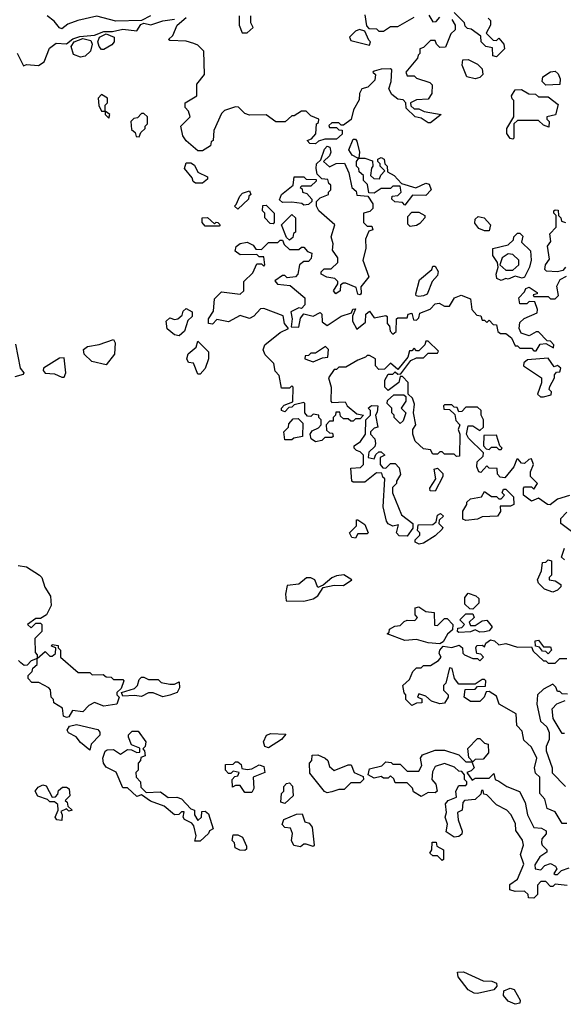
# Model space of a CAD drawing. Extents: x 2668140 to 2765664, y 823621 to 955240.
# Tile 118 of 256: x 2713686 to 2716000, y 862448 to 866639. Entities that reach past the tile are written whole.
import ezdxf

# ---------------------------------------------------------------- set-up
doc = ezdxf.new("R2010")
doc.units = 0

msp = doc.modelspace()

# ---------------------------------------------------------------- linework, layer by layer
at = {"layer": '0CON02XD'}
for points in [[(2714243.3, 866655), (2714204.4, 866635.6), (2714095, 866632.2), (2714015, 866653.8), (2713934.2, 866635.8), (2713890.9, 866619.1), (2713865, 866600), (2713855, 866603.8), (2713832.5, 866632.5), (2713802.5, 866655)], [(2714465, 866080), (2714445, 866080), (2714395, 866122.5), (2714381.2, 866145), (2714372.5, 866185), (2714412.5, 866225), (2714405, 866250), (2714390, 866265), (2714390, 866285), (2714440, 866315), (2714440, 866365), (2714472.5, 866405), (2714470, 866505), (2714445, 866530), (2714427, 866537), (2714395, 866547.5), (2714325, 866550), (2714320, 866555), (2714338.3, 866571.7), (2714356, 866615), (2714395, 866648.5)], [(2714620, 866655), (2714620, 866615), (2714633, 866583), (2714655, 866582.5), (2714680, 866605), (2714670, 866625), (2714670, 866655)], [(2715155, 866660), (2715162.5, 866612.5), (2715171.7, 866601.7), (2715205, 866600), (2715215, 866590), (2715235, 866590), (2715265, 866610), (2715295, 866610), (2715365, 866650)], [(2715428.3, 866658.3), (2715445, 866630), (2715458.3, 866631.7), (2715475, 866650)], [(2715715, 866480), (2715700, 866485), (2715698.3, 866518.3), (2715670, 866525), (2715650, 866545), (2715648.3, 866568.3), (2715608.3, 866598.3), (2715591.7, 866601.7), (2715581.7, 866611.7), (2715580, 866625), (2715535, 866670)], [(2713675, 866495.6), (2713703, 866443), (2713715, 866447.5), (2713766.4, 866443.6), (2713790.5, 866459.5), (2713812.5, 866517.5), (2713841.6, 866538.4), (2713885, 866535.6), (2713912.9, 866557.1), (2713942.6, 866567.4), (2714005, 866572.2), (2714045, 866588.7), (2714081.4, 866588.6), (2714125, 866598.2), (2714185, 866591.2), (2714202.4, 866617.6), (2714215, 866624.3), (2714245, 866617.1), (2714295.7, 866634.3), (2714345, 866640.8)], [(2715525, 866640), (2715540, 866615), (2715540, 866595), (2715521.7, 866578.3), (2715498.3, 866521.7), (2715475, 866520), (2715460, 866535), (2715455, 866550), (2715435, 866550), (2715405, 866520), (2715390, 866515), (2715390, 866495), (2715381.7, 866488.3), (2715380, 866475), (2715330, 866415), (2715335, 866400), (2715365, 866400), (2715375, 866390), (2715431.7, 866371.7), (2715441.7, 866361.7), (2715440, 866325), (2715425, 866300), (2715375, 866297.5), (2715350, 866285), (2715351.7, 866271.7), (2715365, 866260), (2715385, 866260), (2715408.3, 866248.3), (2715480, 866235), (2715435, 866200), (2715425, 866200), (2715395, 866220), (2715370, 866225), (2715331.7, 866261.7), (2715330, 866285), (2715318.3, 866298.3), (2715295, 866300), (2715270.7, 866320.7), (2715257.5, 866345), (2715267.5, 866375), (2715270, 866425), (2715265, 866430), (2715225, 866427.5), (2715195, 866420), (2715190, 866415), (2715200, 866405), (2715198.3, 866381.7), (2715168.3, 866351.7), (2715142.5, 866345), (2715132.5, 866325), (2715131.7, 866298.3), (2715107.5, 866255), (2715096.4, 866213.6), (2715065, 866190), (2715055, 866190), (2715045, 866200), (2715015, 866200), (2715001.7, 866188.3), (2715005, 866180), (2715035, 866180), (2715045, 866170), (2715058.3, 866168.3), (2715058.3, 866151.7), (2715035, 866130), (2714985, 866130), (2714958.3, 866121.7), (2714945, 866110), (2714921.7, 866111.7), (2714910, 866125), (2714928.3, 866131.7), (2714947, 866153), (2714950, 866195), (2714958.3, 866201.7), (2714960, 866215), (2714925, 866230), (2714905, 866250), (2714885, 866250), (2714855, 866230), (2714845, 866230), (2714816.4, 866203.6), (2714776.4, 866203.6), (2714735, 866233.3), (2714665, 866232.5), (2714645, 866240), (2714617, 866267), (2714605, 866267.5), (2714558.3, 866251.7), (2714545, 866240), (2714513, 866167), (2714510, 866125), (2714501.7, 866118.3), (2714498.3, 866101.7), (2714465, 866080)], [(2715680, 866645), (2715690, 866635), (2715690, 866615), (2715671.7, 866581.7), (2715701.7, 866551.7), (2715715, 866550), (2715725, 866560), (2715747.5, 866535), (2715750, 866515), (2715715, 866480)], [(2714035, 866511.2), (2714024, 866525), (2714019.2, 866545), (2714025.5, 866565), (2714055, 866577.9), (2714088.8, 866565), (2714088, 866545), (2714078.9, 866531.1), (2714045, 866512), (2714035, 866511.2)], [(2715175, 866530), (2715180, 866545), (2715171.7, 866551.7), (2715155, 866590), (2715133, 866597), (2715115, 866590), (2715090, 866565), (2715095, 866550), (2715175, 866530)], [(2713945, 866478.8), (2713915, 866491.2), (2713905.6, 866525), (2713918.1, 866545), (2713955, 866558.2), (2713989.6, 866549.6), (2713994.3, 866535), (2713988, 866505), (2713965, 866483.8), (2713945, 866478.8)], [(2715625, 866386.7), (2715590, 866395), (2715570, 866445), (2715571.7, 866468.3), (2715595, 866470), (2715635, 866450), (2715655, 866430), (2715657.5, 866405), (2715645, 866393.3), (2715625, 866386.7)], [(2715925, 866360), (2715910, 866375), (2715912.5, 866395), (2715945, 866417.5), (2715965, 866420), (2715978.3, 866408.3), (2715987, 866387), (2715985, 866362.5), (2715925, 866360)], [(2714065, 866220), (2714070, 866235), (2714050, 866250), (2714050, 866275), (2714060, 866285), (2714060, 866305), (2714035, 866320), (2714020, 866305), (2714023, 866273), (2714035, 866250), (2714050, 866250), (2714050, 866235), (2714065, 866220)], [(2715785, 866130), (2715773.6, 866133.6), (2715760, 866155), (2715760, 866175), (2715790, 866225), (2715790, 866295), (2715781.7, 866301.7), (2715780, 866315), (2715795, 866340), (2715821.7, 866341.7), (2715853, 866323), (2715881.7, 866321.7), (2715895, 866310), (2715935, 866310), (2715977.5, 866277.5), (2715966.4, 866233.6), (2715930, 866225), (2715930, 866215), (2715940, 866205), (2715938.3, 866181.7), (2715915, 866190), (2715895, 866210), (2715805, 866210), (2715790, 866195), (2715790, 866135), (2715785, 866130)], [(2714195, 866140), (2714201.7, 866158.3), (2714220, 866175), (2714220, 866185), (2714230, 866195), (2714230, 866225), (2714215, 866240), (2714205, 866240), (2714188.3, 866221.7), (2714171.7, 866218.3), (2714160, 866205), (2714161.7, 866171.7), (2714178.3, 866158.3), (2714181.7, 866141.7), (2714195, 866140)], [(2715130, 866050), (2715125, 866050), (2715101.7, 866061.7), (2715087.5, 866085), (2715105, 866130), (2715115, 866130), (2715121.7, 866121.7), (2715132.5, 866075), (2715130, 866050)], [(2715135, 865467.5), (2715125, 865470), (2715118.3, 865498.3), (2715075, 865517.5), (2715062.5, 865517.5), (2715051.7, 865508.3), (2715050, 865485), (2715031.7, 865471.7), (2715022.5, 865485), (2715040, 865515), (2715040, 865525), (2715027, 865537), (2714993, 865543), (2714970, 865555), (2714970, 865565), (2714981.7, 865578.3), (2715011.7, 865578.3), (2715040, 865605), (2715040, 865625), (2715018.3, 865658.3), (2715020, 865685), (2715012.5, 865715), (2715027.5, 865765), (2714960, 865825), (2714950, 865845), (2714950, 865865), (2714965, 865880), (2715000, 865895), (2715000, 865905), (2715010, 865915), (2715010, 865935), (2715001.7, 865941.7), (2714998.3, 865958.3), (2714971.7, 865961.7), (2714951.7, 865981.7), (2714947.5, 866005), (2714950, 866025), (2714968.3, 866041.7), (2714983, 866087), (2714995, 866100), (2715006.7, 866096.7), (2715010, 866075), (2715005, 866060), (2714980, 866035), (2715005, 866012.5), (2715033, 866027), (2715068.3, 866028.3), (2715087, 865987), (2715100, 865925), (2715118.3, 865908.3), (2715121.7, 865891.7), (2715168.3, 865888.3), (2715190, 865855), (2715190, 865835), (2715177, 865823), (2715150, 865815), (2715150, 865775), (2715165, 865760), (2715185, 865760), (2715190, 865745), (2715171.7, 865738.3), (2715157.5, 865705), (2715160, 865665), (2715146.7, 865615), (2715172.5, 865545), (2715138.3, 865501.7), (2715140, 865475), (2715135, 865467.5)], [(2714465, 865942.5), (2714435, 865942.5), (2714425, 865950), (2714420, 865965), (2714387.5, 866005), (2714395, 866030), (2714415, 866030), (2714430, 866020), (2714445, 865990), (2714485, 865970), (2714485, 865960), (2714465, 865942.5)], [(2715325, 865850), (2715315, 865860), (2715283, 865863), (2715270, 865875), (2715271.7, 865888.3), (2715295, 865890), (2715310, 865905), (2715305, 865930), (2715275, 865930), (2715265, 865920), (2715225, 865920), (2715195, 865900), (2715171.7, 865901.7), (2715167, 865937), (2715150, 865955), (2715150, 865975), (2715131.7, 865991.7), (2715130, 866005), (2715120, 866015), (2715120, 866035), (2715130, 866050), (2715155, 866050), (2715188.3, 866038.3), (2715190, 866015), (2715183, 866007), (2715180, 865975), (2715193, 865963), (2715218.3, 865961.7), (2715223, 865977), (2715240, 865995), (2715220, 866015), (2715220, 866025), (2715210, 866035), (2715210, 866045), (2715225, 866052.5), (2715237.5, 866045), (2715240, 866025), (2715250, 866015), (2715251.7, 865991.7), (2715280, 865975), (2715311.7, 865941.7), (2715372.5, 865922.5), (2715415, 865942.5), (2715429.3, 865939.3), (2715437.5, 865915), (2715415, 865890), (2715358.3, 865891.7), (2715325, 865850)], [(2714895, 865850), (2714887, 865857), (2714845, 865862.5), (2714805, 865860), (2714791.7, 865871.7), (2714800, 865895), (2714850, 865935), (2714855, 865970), (2714895, 865970), (2714905, 865960), (2714948.3, 865958.3), (2714948.3, 865951.7), (2714925, 865930), (2714885, 865930), (2714880, 865925), (2714888.3, 865918.3), (2714890, 865905), (2714908.3, 865898.3), (2714930, 865875), (2714930, 865865), (2714915, 865852.5), (2714895, 865850)], [(2714615, 865832.5), (2714600, 865845), (2714608.3, 865851.7), (2714623, 865887), (2714635, 865900), (2714665, 865910), (2714670, 865895), (2714661.7, 865888.3), (2714660, 865875), (2714615, 865832.5)], [(2714765, 865770), (2714751.7, 865771.7), (2714730, 865795), (2714730, 865815), (2714720, 865825), (2714721.7, 865848.3), (2714735, 865850), (2714770, 865815), (2714770, 865775), (2714765, 865770)], [(2714835, 865700), (2714821.7, 865711.7), (2714800, 865765), (2714845, 865810), (2714860, 865795), (2714860, 865735), (2714851.7, 865728.3), (2714848.3, 865711.7), (2714835, 865700)], [(2715348.3, 865758.3), (2715338.3, 865768.3), (2715338.3, 865801.7), (2715355, 865820), (2715385, 865820), (2715410, 865805), (2715410, 865795), (2715389.3, 865770.7), (2715375, 865763.3), (2715348.3, 865758.3)], [(2716010, 865585), (2715998.3, 865571.7), (2715975, 865565.8), (2715928.8, 865568.8), (2715922, 865575), (2715924, 865595), (2715940.7, 865619.3), (2715932.5, 865675), (2715947.5, 865695), (2715943, 865727), (2715970, 865755), (2715970, 865805), (2715960, 865815), (2715960, 865825), (2715965, 865830), (2715978.3, 865828.3), (2715980, 865805), (2715990, 865795), (2715991.7, 865781.7), (2716010, 865775)], [(2714535, 865760), (2714475, 865760), (2714462.5, 865775), (2714462.5, 865795), (2714485, 865797.5), (2714515, 865770), (2714523, 865777), (2714530, 865775), (2714540, 865765), (2714535, 865760)], [(2715685, 865740), (2715665, 865740), (2715640.7, 865750.7), (2715623, 865773), (2715625, 865790), (2715638.3, 865801.7), (2715662.5, 865795), (2715690, 865765), (2715685, 865740)], [(2715735, 865529.2), (2715717.1, 865537.1), (2715713.8, 865555), (2715722.5, 865585), (2715720, 865605), (2715700, 865635), (2715700, 865665), (2715765, 865680), (2715788.3, 865701.7), (2715790, 865715), (2715805, 865730), (2715815, 865730), (2715827.5, 865717.5), (2715821.7, 865691.7), (2715860, 865655), (2715862.5, 865615), (2715856.7, 865585), (2715835, 865542.5), (2715825, 865538.8), (2715795, 865546.7), (2715765, 865534), (2715755, 865536.7), (2715735, 865529.2)], [(2716027, 864613), (2715975, 864597.5), (2715943.9, 864573.9), (2715932.5, 864575), (2715895, 864602.5), (2715865, 864590), (2715830, 864615), (2715830, 864645), (2715835, 864650), (2715865, 864650), (2715875, 864640), (2715890, 864665), (2715860, 864695), (2715860, 864715), (2715872.5, 864745), (2715865, 864770), (2715853, 864767), (2715835, 864750), (2715821.7, 864751.7), (2715808.3, 864768.3), (2715801.7, 864768.3), (2715790, 864735), (2715751.7, 864688.3), (2715731.7, 864691.7), (2715720, 864705), (2715718.3, 864728.3), (2715685, 864730), (2715675, 864740), (2715648.3, 864711.7), (2715640, 864715), (2715632.5, 864735), (2715633, 864757), (2715658.3, 864781.7), (2715660, 864795), (2715597, 864857), (2715587.5, 864875), (2715595, 864910), (2715615, 864910), (2715645, 864890), (2715660, 864905), (2715660, 864935), (2715650, 864955), (2715650, 864975), (2715635, 864990), (2715585, 864990), (2715568.3, 864971.7), (2715555, 864970), (2715548.3, 864988.3), (2715535, 864990), (2715525, 865000), (2715495, 865000), (2715490, 864995), (2715491.7, 864981.7), (2715515, 864980), (2715538.3, 864958.3), (2715543, 864933), (2715560, 864915), (2715552.5, 864895), (2715560, 864875), (2715558.3, 864781.7), (2715545, 864780), (2715535, 864790), (2715495, 864790), (2715485, 864800), (2715475, 864800), (2715465, 864790), (2715445, 864790), (2715435, 864807.5), (2715405, 864812.5), (2715370, 864845), (2715360, 864875), (2715360, 864895), (2715372.5, 864915), (2715362.5, 864965), (2715367, 865003), (2715358.3, 865028.3), (2715340, 865045), (2715340, 865095), (2715315, 865120), (2715305, 865120), (2715300, 865095), (2715255, 865060), (2715240, 865075), (2715240, 865105), (2715255, 865130), (2715275, 865130), (2715285, 865140), (2715295, 865130), (2715308.3, 865131.7), (2715351.7, 865188.3), (2715375, 865200), (2715405, 865200), (2715425, 865220), (2715465, 865220), (2715468.3, 865228.3), (2715425, 865270), (2715415, 865270), (2715410, 865255), (2715385, 865230), (2715375, 865230), (2715365, 865240), (2715355, 865230), (2715345, 865230), (2715338.3, 865201.7), (2715295, 865150), (2715265, 865177.5), (2715238.3, 865151.7), (2715215, 865150), (2715200, 865165), (2715200, 865195), (2715175, 865210), (2715165, 865210), (2715158.3, 865201.7), (2715125, 865190), (2715075, 865160), (2715045, 865160), (2715035, 865150), (2715025, 865150), (2715000, 865115), (2715012.5, 865075), (2715010, 865015), (2715015, 865010), (2715071.7, 865011.7), (2715080, 864995), (2715121.7, 864961.7), (2715150, 864955), (2715135, 864940), (2715115, 864940), (2715105, 864930), (2715095, 864930), (2715085, 864940), (2715065, 864940), (2715051.7, 864951.7), (2715048.3, 864968.3), (2715031.7, 864968.3), (2715030, 864955), (2715020, 864945), (2715020, 864930), (2715005, 864930), (2714990, 864915), (2714991.7, 864891.7), (2715005, 864880), (2715018.3, 864878.3), (2715020, 864865), (2715015, 864860), (2714985, 864860), (2714971.7, 864848.3), (2714945, 864842.5), (2714927.5, 864855), (2714922.5, 864875), (2714930.7, 864889.3), (2714958.3, 864901.7), (2714970, 864915), (2714970, 864935), (2714960, 864945), (2714960, 864955), (2714935, 864960), (2714925, 864950), (2714911.7, 864951.7), (2714900, 864965), (2714900, 865005), (2714895, 865010), (2714855, 865000), (2714845, 864990), (2714831.7, 864988.3), (2714815, 864970), (2714800, 864975), (2714800, 864985), (2714811.7, 864998.3), (2714848.3, 865011.7), (2714850, 865075), (2714845, 865080), (2714835, 865070), (2714800, 865070), (2714790, 865125), (2714773, 865143), (2714767.5, 865175), (2714731.7, 865211.7), (2714723, 865233), (2714730, 865255), (2714795, 865307.5), (2714830, 865325), (2714813.3, 865345), (2714808.3, 865378.3), (2714725, 865410), (2714711.7, 865408.3), (2714683, 865377), (2714665, 865367.5), (2714625, 865380), (2714575, 865353.3), (2714525, 865362.5), (2714506.7, 865343.3), (2714490, 865345), (2714490, 865365), (2714511.7, 865398.3), (2714515, 865450), (2714545, 865480), (2714625, 865470), (2714640, 865485), (2714640, 865525), (2714678.3, 865561.7), (2714695, 865600), (2714715, 865600), (2714725, 865590), (2714730, 865595), (2714725, 865630), (2714705, 865630), (2714695, 865640), (2714625, 865637.5), (2714603, 865653), (2714607, 865673), (2714625, 865686.7), (2714655, 865692.5), (2714679.3, 865679.3), (2714691.7, 865661.7), (2714715, 865660), (2714745, 865690), (2714785, 865690), (2714795, 865700), (2714805, 865700), (2714811.7, 865681.7), (2714835, 865660), (2714875, 865660), (2714885, 865670), (2714895, 865670), (2714911.7, 865651.7), (2714930, 865645), (2714927, 865623), (2714915, 865610), (2714895, 865610), (2714877.5, 865595), (2714870, 865555), (2714860, 865545), (2714825, 865540), (2714815, 865550), (2714805, 865550), (2714772.5, 865527.5), (2714783, 865513), (2714837, 865507), (2714900, 865455), (2714900, 865425), (2714885, 865410), (2714875, 865412.5), (2714840, 865395), (2714846.2, 865365), (2714841.7, 865331.7), (2714875, 865330), (2714881.2, 865368.8), (2714895, 865387.5), (2714935, 865376.7), (2714965, 865392.5), (2714972.5, 865385), (2714973, 865353), (2714995, 865337.5), (2715055, 865377.5), (2715098.3, 865391.7), (2715103.6, 865406.4), (2715115, 865407.5), (2715102.5, 865377.5), (2715102.5, 865355), (2715121.7, 865321.7), (2715158.3, 865351.7), (2715160, 865385), (2715175, 865397.5), (2715195, 865370), (2715245, 865380), (2715250, 865375), (2715250, 865345), (2715260, 865335), (2715263, 865313)], [(2715785, 865573.3), (2715810, 865595), (2715810, 865615), (2715785, 865640), (2715765, 865642.5), (2715740, 865625), (2715730, 865595), (2715755, 865573.3), (2715785, 865573.3)], [(2715385, 865460), (2715374.1, 865464.1), (2715371.7, 865471.7), (2715388.3, 865531.7), (2715440, 865575), (2715445, 865590), (2715455, 865590), (2715467, 865567), (2715465, 865550), (2715442.5, 865525), (2715420, 865470), (2715405, 865463.8), (2715385, 865460)], [(2715263, 865313), (2715275, 865300), (2715288.3, 865311.7), (2715290, 865365), (2715295, 865370), (2715335, 865370), (2715340, 865385), (2715355, 865390), (2715361.7, 865361.7), (2715375, 865360), (2715385, 865370), (2715390, 865390), (2715433.6, 865406.4), (2715455, 865430), (2715471.7, 865431.7), (2715495, 865420), (2715515, 865420), (2715537.5, 865455), (2715565, 865466.7), (2715605, 865450), (2715610, 865405), (2715631.7, 865381.7), (2715648.3, 865378.3), (2715655, 865360), (2715665, 865360), (2715675, 865350), (2715685, 865360), (2715701.7, 865341.7), (2715715, 865340), (2715721.7, 865311.7), (2715733, 865303), (2715755, 865302.5), (2715780, 865285), (2715795, 865250), (2715805, 865250), (2715815, 865240), (2715865, 865240), (2715875, 865230), (2715885, 865230), (2715901.7, 865258.3), (2715925, 865260), (2715958.3, 865241.7), (2715960, 865255), (2715945, 865270), (2715931.7, 865271.7), (2715895, 865310), (2715885, 865310), (2715855, 865292.5), (2715820, 865305), (2715812.5, 865325), (2715815, 865350), (2715833, 865367), (2715888.3, 865391.7), (2715890, 865405), (2715878.3, 865438.3), (2715855, 865440), (2715845, 865430), (2715815, 865430), (2715810, 865455), (2715835, 865480), (2715840, 865495), (2715855, 865500), (2715888.3, 865478.3), (2715888.3, 865471.7), (2715871.7, 865468.3), (2715875, 865460), (2715935, 865460), (2715945, 865450), (2715965, 865450), (2715980, 865465), (2715972.5, 865505), (2715987, 865533), (2716013, 865547)], [(2714365, 865292.5), (2714345, 865297.5), (2714313.6, 865323.6), (2714310, 865355), (2714325, 865370), (2714345, 865362.5), (2714360, 865365), (2714378.3, 865381.7), (2714381.7, 865398.3), (2714395, 865410), (2714420, 865395), (2714420, 865375), (2714401.7, 865358.3), (2714387.5, 865312.5), (2714365, 865292.5)], [(2714055, 865170), (2713993.8, 865183.8), (2713960, 865215), (2713957.5, 865235), (2713975, 865247.5), (2714025, 865256.7), (2714085, 865277.5), (2714093, 865263), (2714089.2, 865215), (2714055, 865170)], [(2714455, 865130), (2714445, 865130), (2714426.4, 865176.4), (2714405, 865180), (2714397.5, 865195), (2714403.6, 865216.4), (2714437.5, 865245), (2714445, 865270), (2714490, 865225), (2714490, 865195), (2714476.2, 865153.8), (2714455, 865130)], [(2713668.3, 865258.3), (2713688.8, 865155), (2713703.3, 865135), (2713700.7, 865129.3), (2713665, 865118)], [(2714935, 865182.5), (2714975, 865200), (2714998.3, 865201.7), (2715000, 865235), (2714988.3, 865248.3), (2714945, 865220), (2714925, 865220), (2714915, 865210), (2714901.7, 865208.3), (2714900, 865195), (2714935, 865182.5)], [(2713865, 865116.7), (2713875, 865117.5), (2713883.3, 865135), (2713875, 865200), (2713855, 865197.5), (2713787.5, 865155), (2713786.7, 865145), (2713795, 865134), (2713835, 865131.2), (2713865, 865116.7)], [(2715915, 865033.3), (2715948.3, 865041.7), (2715950, 865055), (2715940, 865065), (2715943, 865077), (2715962.5, 865115), (2715962.5, 865127.5), (2715971.7, 865138.3), (2715985, 865140), (2715990, 865155), (2715975, 865167.5), (2715961.7, 865161.7), (2715935, 865197.5), (2715848.3, 865191.7), (2715831.7, 865178.3), (2715830, 865165), (2715907.5, 865115), (2715907, 865093), (2715890, 865045), (2715903.3, 865033.3), (2715915, 865033.3)], [(2715305, 864920), (2715280, 864945), (2715280, 864955), (2715270, 864965), (2715270, 864985), (2715250, 865005), (2715251.7, 865018.3), (2715278.3, 865041.7), (2715321.7, 865041.7), (2715330, 865035), (2715330, 865015), (2715310, 864985), (2715330, 864965), (2715318.3, 864931.7), (2715305, 864920)], [(2715335, 864440), (2715301.7, 864441.7), (2715290, 864455), (2715298.3, 864488.3), (2715275, 864482.5), (2715255, 864492.5), (2715247.5, 864505), (2715233.3, 864565), (2715240, 864685), (2715231.7, 864691.7), (2715228.3, 864708.3), (2715205, 864710), (2715155, 864670), (2715105, 864670), (2715100, 864675), (2715095, 864730), (2715137, 864733), (2715150, 864745), (2715150, 864785), (2715135, 864800), (2715120, 864805), (2715110, 864815), (2715110, 864825), (2715136.4, 864843.6), (2715157.5, 864875), (2715160, 864935), (2715180, 864955), (2715180, 864975), (2715170, 864985), (2715183, 864997), (2715210, 864995), (2715208.3, 864968.3), (2715200, 864955), (2715210, 864905), (2715195, 864900), (2715180, 864885), (2715180, 864875), (2715197.5, 864855), (2715200, 864835), (2715197.5, 864822.5), (2715171.7, 864798.3), (2715170, 864775), (2715195, 864770), (2715201.7, 864788.3), (2715215, 864800), (2715225, 864800), (2715240, 864785), (2715220, 864775), (2715220, 864745), (2715231.7, 864731.7), (2715245, 864730), (2715265, 864750), (2715285, 864750), (2715301.7, 864731.7), (2715307, 864703), (2715290, 864675), (2715290, 864665), (2715273, 864647), (2715272.5, 864625), (2715311.7, 864531.7), (2715360, 864495), (2715360, 864475), (2715335, 864440)], [(2714845, 864850), (2714815, 864850), (2714810, 864885), (2714830, 864905), (2714831.7, 864918.3), (2714850.7, 864939.3), (2714871.7, 864941.7), (2714891.7, 864921.7), (2714890, 864865), (2714853, 864857), (2714845, 864850)], [(2715735, 864810), (2715740, 864815), (2715730, 864825), (2715715, 864870), (2715661.7, 864868.3), (2715660, 864825), (2715671.7, 864811.7), (2715685, 864810), (2715695, 864820), (2715715, 864820), (2715725, 864810), (2715735, 864810)], [(2715455, 864632.5), (2715433.3, 864633.3), (2715432.5, 864645), (2715457.5, 864685), (2715450, 864725), (2715465, 864730), (2715487, 864707), (2715487.5, 864695), (2715455, 864632.5)], [(2715585, 864507.5), (2715573, 864513), (2715573, 864547), (2715590, 864575), (2715590, 864585), (2715605, 864600), (2715651.7, 864608.3), (2715665, 864630), (2715695, 864610), (2715715, 864610), (2715725, 864600), (2715735, 864600), (2715750, 864615), (2715740, 864625), (2715745, 864640), (2715755, 864640), (2715788.3, 864608.3), (2715790, 864575), (2715775, 864567.5), (2715731.7, 864568.3), (2715732.5, 864545), (2715720, 864525), (2715655, 864522.5), (2715635, 864512.5), (2715585, 864507.5)], [(2715387, 864407), (2715370, 864415), (2715370, 864425), (2715390, 864445), (2715390, 864455), (2715380, 864465), (2715381.7, 864488.3), (2715445, 864490), (2715458.3, 864501.7), (2715465, 864530), (2715477, 864537), (2715490, 864525), (2715471.7, 864508.3), (2715470, 864495), (2715487, 864477), (2715485, 864470), (2715455, 864442.5), (2715405, 864411.2), (2715387, 864407)], [(2716035, 864460), (2715990, 864495), (2715990, 864515), (2716015, 864542.5)], [(2715115, 864432.5), (2715100, 864435), (2715090, 864455), (2715120, 864485), (2715120, 864510), (2715125, 864510), (2715155, 864490), (2715170, 864455), (2715165, 864450), (2715125, 864450), (2715115, 864432.5)], [(2716005, 864340), (2715991.7, 864351.7), (2716005, 864390)], [(2713680, 864315), (2713715, 864310), (2713770, 864275), (2713780, 864265), (2713793, 864223), (2713817.5, 864185), (2713820, 864145), (2713800, 864105), (2713775, 864090), (2713755, 864090), (2713720, 864065), (2713735, 864050), (2713755, 864070), (2713775, 864070), (2713780, 864065), (2713780, 864035), (2713750, 864005), (2713752.5, 863945), (2713760, 863935), (2713760, 863920), (2713735, 863910), (2713718.3, 863891.7), (2713705, 863890), (2713691.7, 863901.7), (2713681.7, 863911.7)], [(2715955, 864202.5), (2715920, 864215), (2715895, 864240), (2715890, 864255), (2715907, 864293), (2715911.7, 864328.3), (2715925, 864330), (2715935, 864340), (2715950, 864335), (2715950, 864275), (2715940, 864265), (2715940, 864255), (2715965, 864250), (2715990, 864235), (2715990, 864225), (2715975, 864210), (2715955, 864202.5)], [(2714895, 864163.3), (2714935, 864173.3), (2714955, 864186.7), (2714978.3, 864221.7), (2715025, 864232), (2715065, 864230), (2715100, 864255), (2715066.1, 864276.1), (2715035, 864271.2), (2715015, 864263.3), (2714978.3, 864231.7), (2714955, 864222.5), (2714942.5, 864255), (2714925, 864263.3), (2714907, 864263), (2714875, 864236.7), (2714825, 864230), (2714817, 864193), (2714820, 864165), (2714895, 864163.3)], [(2715615, 864130), (2715601.7, 864131.7), (2715580.7, 864150.7), (2715580.7, 864179.3), (2715595, 864197.5), (2715627, 864187), (2715640, 864175), (2715640, 864155), (2715615, 864130)], [(2715475, 863982.5), (2715425, 863986), (2715375, 864001.2), (2715325, 863996.7), (2715250, 864025), (2715258.3, 864031.7), (2715260, 864045), (2715283, 864057), (2715305, 864060), (2715323, 864077), (2715335, 864082.5), (2715368.3, 864081.7), (2715380, 864095), (2715370, 864105), (2715370, 864135), (2715385, 864140), (2715415, 864120), (2715450, 864115), (2715451.7, 864061.7), (2715465, 864060), (2715495, 864090), (2715505, 864090), (2715530, 864065), (2715528.3, 864041.7), (2715507, 864023), (2715488.8, 863991.2), (2715475, 863982.5)], [(2715555, 864030), (2715550, 864035), (2715551.7, 864048.3), (2715568.3, 864051.7), (2715580, 864065), (2715560, 864085), (2715585, 864110), (2715615, 864110), (2715620, 864095), (2715600, 864075), (2715605, 864060), (2715625, 864060), (2715655, 864080), (2715675, 864082.5), (2715697.5, 864055), (2715685, 864038), (2715665, 864034), (2715645, 864032), (2715625, 864042.5), (2715605, 864033.3), (2715555, 864030)], [(2713885, 863668.8), (2713873.3, 863675), (2713868.3, 863708.3), (2713831.7, 863731.7), (2713830, 863745), (2713820, 863755), (2713817, 863787), (2713810, 863795), (2713767.5, 863817.5), (2713738.3, 863818.3), (2713722.5, 863835), (2713723, 863847), (2713740, 863865), (2713741.7, 863878.3), (2713760, 863895), (2713760, 863920), (2713795, 863950), (2713815, 863930), (2713825, 863930), (2713838.3, 863941.7), (2713840, 863965), (2713821.7, 863971.7), (2713825, 863980), (2713850, 863975), (2713850, 863965), (2713860, 863955), (2713860, 863925), (2713935, 863860), (2713985, 863860), (2713995, 863850), (2714041.7, 863851.7), (2714055, 863842.5), (2714075, 863840), (2714085, 863830), (2714125, 863830), (2714130, 863825), (2714118.3, 863791.7), (2714100, 863775), (2714100, 863765), (2714110, 863755), (2714100, 863725), (2714045, 863717.5), (2714005, 863732.5), (2713980.7, 863719.3), (2713955, 863693.3), (2713911.7, 863698.3), (2713895, 863671.2), (2713885, 863668.8)], [(2716015, 863217.5), (2715995, 863217.5), (2715965, 863266.7), (2715932, 863282), (2715920.7, 863320.7), (2715900, 863345), (2715900, 863415), (2715881.7, 863431.7), (2715877.5, 863455), (2715886.7, 863495), (2715865, 863542.5), (2715831.7, 863571.7), (2715825, 863610), (2715802.5, 863635), (2715800, 863685), (2715727.5, 863725), (2715715, 863760), (2715685, 863780), (2715671.7, 863778.3), (2715662.5, 863755), (2715645, 863737.5), (2715605, 863737.5), (2715577.5, 863755), (2715581.7, 863788.3), (2715625, 863790), (2715635, 863800), (2715668.3, 863801.7), (2715670, 863825), (2715665, 863830), (2715655, 863830), (2715625, 863810), (2715555, 863810), (2715537.5, 863835), (2715527, 863877), (2715515, 863880), (2715500, 863815), (2715490, 863805), (2715490, 863785), (2715510, 863765), (2715510, 863755), (2715495, 863730), (2715475, 863727.5), (2715438.3, 863738.3), (2715415, 863760), (2715385, 863770), (2715380, 863755), (2715398.3, 863748.3), (2715398.3, 863731.7), (2715375, 863730), (2715355, 863720), (2715330, 863745), (2715330, 863765), (2715323, 863773), (2715317.5, 863805), (2715345, 863830), (2715360, 863865), (2715375, 863880), (2715395, 863880), (2715405, 863890), (2715435, 863890), (2715469.3, 863910.7), (2715480, 863925), (2715471.7, 863941.7), (2715473.8, 863955), (2715488.3, 863971.7), (2715525, 863966.7), (2715556.9, 863976.9), (2715571.2, 863965), (2715573, 863943), (2715580, 863935), (2715615, 863920), (2715635, 863920), (2715645, 863910), (2715660, 863925), (2715648.3, 863938.3), (2715631.7, 863941.7), (2715627.5, 863965), (2715632.5, 863975), (2715656.7, 863976.7), (2715665, 863970), (2715670, 863985), (2715690.3, 863999.7), (2715706.7, 863995), (2715725, 863977.5), (2715755, 863983.8), (2715805, 863967.5), (2715865, 863970), (2715871.7, 863951.7), (2715915, 863910), (2715925, 863910), (2715935, 863900), (2715965, 863900), (2715985, 863920), (2716015, 863920)], [(2715935, 863940), (2715925, 863950), (2715911.7, 863951.7), (2715898.3, 863968.3), (2715881.7, 863971.7), (2715880, 863995), (2715895, 863997.5), (2715915, 863970), (2715945, 863970), (2715950, 863955), (2715935, 863940)], [(2714295, 863756.7), (2714255, 863773.3), (2714235, 863773.3), (2714205, 863757.5), (2714175, 863762.5), (2714125, 863760), (2714120, 863775), (2714175, 863792.5), (2714187.5, 863805), (2714195, 863830), (2714205, 863840), (2714215, 863840), (2714235, 863830), (2714275, 863830), (2714288.3, 863818.3), (2714325, 863810), (2714345, 863810), (2714365, 863820), (2714366.7, 863795), (2714356.7, 863775), (2714325, 863763.8), (2714295, 863756.7)], [(2716018.3, 863768.3), (2715995, 863770), (2715985, 863780), (2715975, 863780), (2715968.3, 863798.3), (2715955, 863810), (2715915, 863790), (2715890, 863765), (2715887.5, 863725), (2715903, 863653), (2715929.3, 863629.3), (2715940, 863605), (2715940, 863575), (2715927.5, 863545), (2715927, 863527), (2715952.5, 863455), (2715953, 863433), (2716010, 863375)], [(2716005, 863600), (2715995, 863600), (2715957.5, 863665), (2715952.5, 863705), (2715973, 863727), (2716008.3, 863741.7)], [(2713985, 863530), (2713945, 863562.5), (2713926.7, 863586.7), (2713893.6, 863603.6), (2713888.8, 863615), (2713897.6, 863632.4), (2713928.5, 863638.5), (2714018.3, 863618.3), (2714027, 863607), (2714027, 863593), (2713990, 863555), (2713985, 863530)], [(2714431.7, 863141.7), (2714437.5, 863165), (2714427, 863207), (2714418.8, 863218.8), (2714387.5, 863235), (2714382.5, 863245), (2714386.7, 863266.7), (2714375, 863267.5), (2714363.8, 863256.2), (2714345, 863253.8), (2714300.7, 863290.7), (2714242.3, 863312.3), (2714205, 863340), (2714185, 863332.5), (2714145, 863370), (2714125, 863370), (2714096.4, 863436.4), (2714055, 863457.5), (2714042.5, 863475), (2714040, 863495), (2714050, 863525), (2714058.3, 863531.7), (2714085, 863532.5), (2714115, 863513.3), (2714145, 863532.5), (2714161.7, 863531.7), (2714185, 863520), (2714198.3, 863521.7), (2714198.3, 863538.3), (2714161.7, 863551.7), (2714150, 863585), (2714150, 863595), (2714165, 863610), (2714190, 863610), (2714222.5, 863565), (2714220, 863545), (2714210, 863535), (2714217.5, 863527.5), (2714220, 863505), (2714201.7, 863498.3), (2714200, 863485), (2714190, 863475), (2714190, 863445), (2714180, 863435), (2714182.5, 863415), (2714200, 863395), (2714201.7, 863371.7), (2714225, 863350), (2714285, 863352.5), (2714318.3, 863328.3), (2714355, 863330), (2714375, 863322.5), (2714415, 863280), (2714430, 863275), (2714430, 863255), (2714445, 863230), (2714460, 863245), (2714461.7, 863268.3), (2714475, 863270), (2714489.3, 863259.3), (2714510, 863195), (2714493.6, 863186.4), (2714490, 863175), (2714455, 863142.5), (2714431.7, 863141.7)], [(2714745, 863540), (2714730, 863545), (2714723.3, 863565), (2714737, 863593), (2714755, 863600), (2714818.3, 863598.3), (2714800, 863575), (2714745, 863540)], [(2715615, 863480), (2715598.3, 863498.3), (2715593, 863537), (2715635, 863580), (2715645, 863580), (2715665, 863560), (2715680, 863555), (2715681.7, 863518.3), (2715658.3, 863491.7), (2715625, 863490), (2715615, 863480)], [(2714995, 863347.5), (2714983.6, 863353.6), (2714921.7, 863431.7), (2714920, 863475), (2714930, 863485), (2714931.7, 863508.3), (2714955, 863510), (2714986.1, 863496.1), (2714997.5, 863485), (2715005, 863460), (2715025, 863442.5), (2715085, 863467.5), (2715097, 863467), (2715110, 863435), (2715148.3, 863418.3), (2715150, 863405), (2715135, 863390), (2715095, 863390), (2715067.5, 863362.5), (2715045, 863362.5), (2715015, 863352.5), (2714995, 863347.5)], [(2715875, 862900), (2715851.7, 862901.7), (2715850, 862915), (2715835, 862930), (2715795, 862927.5), (2715772.5, 862935), (2715771.7, 862958.3), (2715805, 862980), (2715832.5, 863045), (2715817.5, 863085), (2715830, 863125), (2715827, 863147), (2715798.3, 863188.3), (2715797, 863217), (2715776.4, 863256.4), (2715760, 863275), (2715715, 863297.5), (2715675, 863340), (2715661.7, 863341.7), (2715658.3, 863358.3), (2715651.7, 863358.3), (2715648.3, 863341.7), (2715625, 863320), (2715580, 863315), (2715573, 863307), (2715570, 863275), (2715550, 863265), (2715553, 863233), (2715570, 863185), (2715568.3, 863171.7), (2715555, 863162.5), (2715535, 863160), (2715501.7, 863181.7), (2715507.5, 863215), (2715497.5, 863245), (2715502.5, 863265), (2715498.3, 863301.7), (2715510, 863315), (2715545, 863330), (2715542.5, 863355), (2715555, 863380), (2715585, 863380), (2715590, 863385), (2715590, 863395), (2715580, 863405), (2715580, 863425), (2715568.3, 863438.3), (2715555, 863440), (2715537, 863457), (2715495, 863472.5), (2715455, 863460), (2715443, 863437), (2715440, 863405), (2715457.5, 863385), (2715462.5, 863355), (2715455, 863347.5), (2715425, 863350), (2715395, 863332.5), (2715361.7, 863351.7), (2715358.3, 863368.3), (2715335, 863390), (2715285, 863390), (2715278.3, 863408.3), (2715265, 863420), (2715255, 863410), (2715235, 863410), (2715225, 863417.5), (2715195, 863410), (2715170, 863425), (2715175, 863450), (2715227, 863463), (2715245, 863480), (2715267, 863477), (2715275, 863470), (2715305, 863470), (2715335, 863440), (2715385, 863440), (2715397.5, 863465), (2715392.5, 863495), (2715400.7, 863509.3), (2715455, 863530), (2715495, 863530), (2715555, 863510), (2715585, 863480), (2715610, 863480), (2715620, 863455), (2715608.3, 863441.7), (2715590, 863435), (2715611.7, 863401.7), (2715625, 863410), (2715685, 863410), (2715705, 863430), (2715710, 863405), (2715725, 863397.5), (2715760, 863375), (2715813.3, 863353.3), (2715837, 863307), (2715847.5, 863255), (2715875, 863200), (2715907, 863197), (2715927, 863187), (2715927, 863173), (2715908.3, 863151.7), (2715907.5, 863135), (2715910, 863125), (2715930, 863105), (2715930, 863095), (2715900, 863075), (2715878.3, 863041.7), (2715880, 863025), (2715905, 863020), (2715921.2, 863038.8), (2715945, 863046.7), (2715966.4, 863036.4), (2715972.5, 863025), (2715960, 863005), (2715965, 863000), (2715975, 863000), (2715993, 863017), (2716025, 863028.8)], [(2714675, 863350), (2714645, 863350), (2714625, 863380), (2714605, 863380), (2714591.7, 863371.7), (2714590, 863405), (2714601.7, 863418.3), (2714615, 863420), (2714620, 863435), (2714595, 863440), (2714585, 863430), (2714575, 863430), (2714562.5, 863445), (2714561.7, 863468.3), (2714595, 863470), (2714605, 863480), (2714615, 863480), (2714628.3, 863468.3), (2714631.7, 863451.7), (2714655, 863447.5), (2714675, 863450), (2714705, 863467.5), (2714725, 863460), (2714730, 863435), (2714680, 863415), (2714683, 863367), (2714675, 863350)], [(2713865, 863230), (2713845, 863232.5), (2713837.5, 863245), (2713850, 863275), (2713848.3, 863298.3), (2713835, 863310), (2713815, 863310), (2713805, 863320), (2713763.6, 863333.6), (2713752.5, 863355), (2713765, 863372.5), (2713785, 863382.5), (2713798.3, 863378.3), (2713825, 863330), (2713838.3, 863331.7), (2713848.3, 863341.7), (2713851.7, 863358.3), (2713868.3, 863371.7), (2713885, 863372.5), (2713897.5, 863365), (2713900, 863335), (2713880, 863315), (2713888.3, 863308.3), (2713891.7, 863291.7), (2713910, 863275), (2713895, 863270), (2713885, 863280), (2713861.7, 863268.3), (2713867.5, 863255), (2713865, 863230)], [(2714815, 863302.5), (2714798.3, 863308.3), (2714800, 863345), (2714810, 863355), (2714810, 863375), (2714821.7, 863388.3), (2714835, 863390), (2714847, 863377), (2714850, 863335), (2714815, 863302.5)], [(2714881.7, 863118.3), (2714853.3, 863123.3), (2714842.5, 863145), (2714847.5, 863175), (2714838.3, 863198.3), (2714815, 863200), (2714803, 863213), (2714810, 863235), (2714865, 863257.5), (2714888.3, 863258.3), (2714900, 863225), (2714918.3, 863218.3), (2714931.7, 863201.7), (2714940, 863125), (2714935, 863120), (2714905, 863130), (2714895, 863130), (2714881.7, 863118.3)], [(2714645, 863102.5), (2714623.6, 863103.6), (2714603.3, 863113.3), (2714600, 863135), (2714590, 863145), (2714595, 863170), (2714615, 863170), (2714635, 863160), (2714651.7, 863121.7), (2714651.7, 863108.3), (2714645, 863102.5)], [(2715485, 863060), (2715465, 863080), (2715445, 863080), (2715431.7, 863091.7), (2715440, 863105), (2715441.7, 863138.3), (2715458.3, 863138.3), (2715461.7, 863121.7), (2715490, 863105), (2715490, 863065), (2715485, 863060)], [(2716016.4, 862953.6), (2715965, 862960), (2715955, 862950), (2715945, 862950), (2715925, 862970), (2715905, 862970), (2715890, 862955), (2715890, 862915), (2715875, 862900)], [(2715635, 862493.3), (2715620, 862495), (2715595, 862510), (2715552.5, 862565), (2715550, 862585), (2715575, 862586.7), (2715658.3, 862548.3), (2715696.1, 862546.1), (2715715, 862537.5), (2715716.7, 862525), (2715705, 862510), (2715635, 862493.3)], [(2715795, 862448), (2715765, 862461.2), (2715746, 862485), (2715746.7, 862505), (2715773.9, 862516.1), (2715791.2, 862511.2), (2715815.9, 862465.9), (2715815, 862452.5), (2715795, 862448)]]:
    msp.add_lwpolyline(points, dxfattribs=at)

doc.saveas('drawing.dxf')
